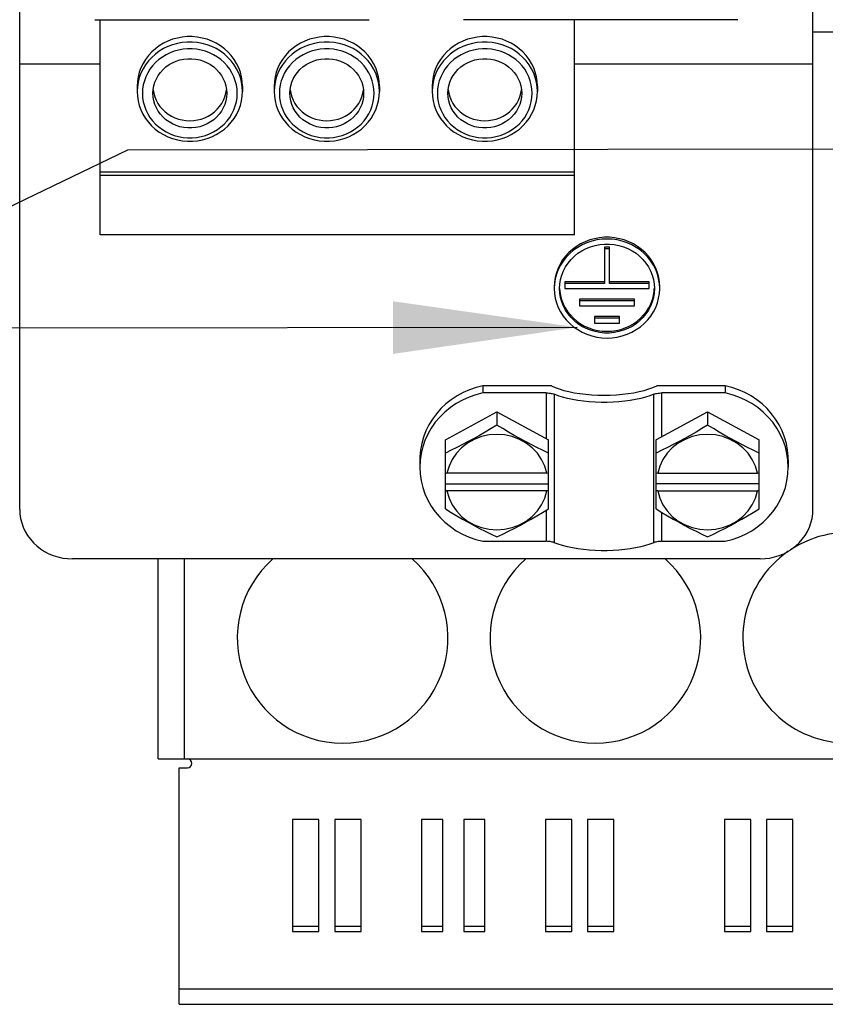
# Model space of a CAD drawing. Extents: x 0 to 594, y 0 to 420.
# Tile 4 of 53: x 69 to 85, y 154 to 173. Entities that reach past the tile are written whole.
import ezdxf

# ---------------------------------------------------------------- set-up
doc = ezdxf.new("R2010")
doc.units = 0
doc.header["$LTSCALE"] = 32.67
doc.layers.get('0').update_dxf_attribs({"linetype": 'CONTINUOUS'})

# ---------------------------------------------------------------- blocks, each defined once
blk = doc.blocks.new('EARTH_BL1', base_point=(73.168, 166.739))
at = {"color": 2, "linetype": 'CONTINUOUS'}
for p, q in [((71.388, 170.312), (64.343, 166.926)), ((94.423, 170.349), (71.388, 170.312)), ((79.928, 166.949), (59.91, 166.918))]:
    blk.add_line(p, q, dxfattribs=at)
blk.add_solid([(76.429, 166.444), (79.928, 166.949), (76.428, 167.444)], dxfattribs=at)

msp = doc.modelspace()

# ---------------------------------------------------------------- linework, layer by layer
at = {"color": 7, "linetype": 'CONTINUOUS'}
for p, q in [((69.343, 163.492), (69.343, 174.092)), ((84.403, 163.492), (84.403, 174.092)), ((70.771, 172.792), (75.975, 172.792)), ((70.873, 168.703), (70.873, 172.792)), ((82.975, 172.792), (77.771, 172.792)), ((79.873, 168.703), (79.873, 172.792)), ((84.873, 172.552), (84.403, 172.552)), ((70.873, 171.949), (69.343, 171.949)), ((84.403, 171.949), (79.873, 171.949)), ((71.573, 171.531), (71.573, 171.428)), ((71.577, 171.518), (71.573, 171.428)), ((71.591, 171.606), (71.577, 171.518)), ((73.573, 171.428), (73.568, 171.518)), ((73.573, 171.531), (73.573, 171.428)), ((74.173, 171.531), (74.173, 171.428)), ((74.177, 171.518), (74.173, 171.428)), ((74.191, 171.606), (74.177, 171.518)), ((76.173, 171.428), (76.168, 171.518)), ((76.173, 171.531), (76.173, 171.428)), ((77.173, 171.531), (77.173, 171.428)), ((77.177, 171.518), (77.173, 171.428)), ((77.191, 171.606), (77.177, 171.518)), ((79.173, 171.428), (79.168, 171.518)), ((79.173, 171.531), (79.173, 171.428)), ((71.877, 171.462), (71.888, 171.394)), ((73.257, 171.394), (73.269, 171.462)), ((74.477, 171.462), (74.488, 171.394)), ((75.857, 171.394), (75.869, 171.462)), ((77.477, 171.462), (77.488, 171.394)), ((78.857, 171.394), (78.869, 171.462)), ((70.873, 169.905), (79.873, 169.905)), ((70.873, 169.839), (79.873, 169.839)), ((79.873, 169.831), (70.873, 169.831)), ((79.873, 168.703), (70.873, 168.703)), ((80.543, 168.472), (80.443, 168.472)), ((80.443, 168.472), (80.443, 167.78)), ((80.543, 168.438), (80.443, 168.438)), ((80.543, 167.78), (80.543, 168.472)), ((79.497, 167.778), (79.493, 167.686)), ((80.443, 167.814), (79.693, 167.814)), ((79.693, 167.814), (79.693, 167.686)), ((80.443, 167.78), (79.693, 167.78)), ((81.293, 167.814), (80.543, 167.814)), ((81.293, 167.78), (80.543, 167.78)), ((81.293, 167.686), (81.293, 167.814)), ((79.693, 167.686), (81.293, 167.686)), ((81.013, 167.485), (79.973, 167.485)), ((79.973, 167.485), (79.973, 167.357)), ((81.013, 167.451), (79.973, 167.451)), ((81.013, 167.357), (81.013, 167.485)), ((79.973, 167.357), (81.013, 167.357)), ((80.733, 167.156), (80.253, 167.156)), ((80.253, 167.156), (80.253, 167.028)), ((80.733, 167.122), (80.253, 167.122)), ((80.253, 167.028), (80.733, 167.028)), ((80.733, 167.028), (80.733, 167.156)), ((79.437, 165.841), (78.137, 165.841)), ((78.137, 165.841), (78.137, 165.704)), ((79.336, 165.704), (78.137, 165.704)), ((79.336, 165.704), (79.336, 164.839)), ((82.736, 165.841), (81.437, 165.841)), ((82.736, 165.704), (81.537, 165.704)), ((81.537, 164.876), (81.537, 165.704)), ((82.736, 165.841), (82.736, 165.704)), ((79.492, 165.678), (79.492, 162.859)), ((81.381, 162.859), (81.381, 165.678)), ((77.425, 164.815), (78.403, 165.345)), ((78.403, 165.345), (79.381, 164.815)), ((78.403, 165.345), (78.403, 165.092)), ((81.432, 164.819), (82.403, 165.345)), ((82.403, 165.345), (83.381, 164.815)), ((82.403, 165.345), (82.403, 165.092)), ((77.425, 163.501), (77.425, 164.815)), ((79.381, 163.501), (79.381, 164.815)), ((81.432, 164.819), (81.425, 164.813)), ((81.425, 163.501), (81.425, 164.813)), ((83.381, 163.501), (83.381, 164.815)), ((76.939, 164.431), (76.939, 164.295)), ((83.935, 164.431), (83.935, 164.295)), ((77.425, 164.184), (77.455, 164.18)), ((79.35, 164.18), (77.455, 164.18)), ((79.35, 164.18), (79.381, 164.184)), ((81.425, 164.184), (81.455, 164.18)), ((81.455, 164.18), (83.35, 164.18)), ((83.35, 164.18), (83.381, 164.184)), ((77.425, 163.978), (79.381, 163.978)), ((77.455, 163.842), (77.425, 163.845)), ((79.35, 163.842), (77.455, 163.842)), ((79.381, 163.845), (79.35, 163.842)), ((83.381, 163.978), (81.425, 163.978)), ((81.455, 163.842), (81.425, 163.845)), ((81.455, 163.842), (83.35, 163.842)), ((83.381, 163.845), (83.35, 163.842)), ((79.336, 163.473), (79.336, 162.885)), ((81.537, 162.885), (81.537, 163.432)), ((78.137, 162.885), (79.336, 162.885)), ((81.537, 162.885), (82.736, 162.885)), ((83.403, 162.552), (70.343, 162.552)), ((71.973, 158.752), (71.973, 162.552)), ((72.473, 158.752), (72.473, 162.552)), ((71.973, 158.752), (107.773, 158.752)), ((72.373, 158.582), (72.526, 158.582)), ((72.373, 154.092), (72.373, 158.582)), ((75.023, 157.599), (74.523, 157.599)), ((74.523, 157.599), (74.523, 155.474)), ((75.023, 155.474), (75.023, 157.599)), ((75.823, 157.599), (75.323, 157.599)), ((75.323, 157.599), (75.323, 155.474)), ((75.823, 155.474), (75.823, 157.599)), ((77.373, 157.599), (76.973, 157.599)), ((76.973, 157.599), (76.973, 155.474)), ((77.373, 155.474), (77.373, 157.599)), ((78.173, 157.599), (77.773, 157.599)), ((77.773, 157.599), (77.773, 155.474)), ((78.173, 155.474), (78.173, 157.599)), ((79.823, 157.599), (79.323, 157.599)), ((79.323, 157.599), (79.323, 155.474)), ((79.823, 155.474), (79.823, 157.599)), ((80.623, 157.599), (80.123, 157.599)), ((80.123, 157.599), (80.123, 155.474)), ((80.623, 155.474), (80.623, 157.599)), ((83.223, 157.599), (82.723, 157.599)), ((82.723, 157.599), (82.723, 155.474)), ((83.223, 155.474), (83.223, 157.599)), ((84.023, 157.599), (83.523, 157.599)), ((83.523, 157.599), (83.523, 155.474)), ((84.023, 155.474), (84.023, 157.599)), ((74.523, 155.574), (75.023, 155.574)), ((74.523, 155.474), (75.023, 155.474)), ((75.323, 155.574), (75.823, 155.574)), ((75.323, 155.474), (75.823, 155.474)), ((76.973, 155.574), (77.373, 155.574)), ((76.973, 155.474), (77.373, 155.474)), ((77.773, 155.574), (78.173, 155.574)), ((77.773, 155.474), (78.173, 155.474)), ((79.323, 155.574), (79.823, 155.574)), ((79.323, 155.474), (79.823, 155.474)), ((80.123, 155.574), (80.623, 155.574)), ((80.123, 155.474), (80.623, 155.474)), ((82.723, 155.574), (83.223, 155.574)), ((82.723, 155.474), (83.223, 155.474)), ((83.523, 155.574), (84.023, 155.574)), ((83.523, 155.474), (84.023, 155.474)), ((72.373, 154.388), (107.373, 154.388)), ((72.373, 154.092), (107.373, 154.092))]:
    msp.add_line(p, q, dxfattribs=at)
for points in [[(73.573, 171.531), (73.568, 171.62), (73.555, 171.709), (73.532, 171.796), (73.501, 171.88), (73.461, 171.961), (73.414, 172.039), (73.359, 172.112), (73.296, 172.179), (73.228, 172.241), (73.153, 172.296), (73.073, 172.345), (72.988, 172.386), (72.9, 172.419), (72.808, 172.444), (72.715, 172.461), (72.62, 172.47), (72.525, 172.47), (72.43, 172.461), (72.337, 172.444), (72.246, 172.419), (72.157, 172.386), (72.073, 172.345), (71.993, 172.296), (71.918, 172.241), (71.849, 172.179), (71.787, 172.112), (71.731, 172.039), (71.684, 171.961), (71.644, 171.88), (71.613, 171.796), (71.591, 171.709), (71.577, 171.62), (71.573, 171.531)], [(76.173, 171.531), (76.168, 171.62), (76.155, 171.709), (76.132, 171.796), (76.101, 171.88), (76.061, 171.961), (76.014, 172.039), (75.959, 172.112), (75.896, 172.179), (75.828, 172.241), (75.753, 172.296), (75.673, 172.345), (75.588, 172.386), (75.5, 172.419), (75.408, 172.444), (75.315, 172.461), (75.22, 172.47), (75.125, 172.47), (75.03, 172.461), (74.937, 172.444), (74.846, 172.419), (74.757, 172.386), (74.673, 172.345), (74.593, 172.296), (74.518, 172.241), (74.449, 172.179), (74.387, 172.112), (74.331, 172.039), (74.284, 171.961), (74.244, 171.88), (74.213, 171.796), (74.191, 171.709), (74.177, 171.62), (74.173, 171.531)], [(79.173, 171.531), (79.168, 171.62), (79.155, 171.709), (79.132, 171.796), (79.101, 171.88), (79.061, 171.961), (79.014, 172.039), (78.959, 172.112), (78.896, 172.179), (78.828, 172.241), (78.753, 172.296), (78.673, 172.345), (78.588, 172.386), (78.5, 172.419), (78.408, 172.444), (78.315, 172.461), (78.22, 172.47), (78.125, 172.47), (78.03, 172.461), (77.937, 172.444), (77.846, 172.419), (77.757, 172.386), (77.673, 172.345), (77.593, 172.296), (77.518, 172.241), (77.449, 172.179), (77.387, 172.112), (77.331, 172.039), (77.284, 171.961), (77.244, 171.88), (77.213, 171.796), (77.191, 171.709), (77.177, 171.62), (77.173, 171.531)], [(73.568, 171.518), (73.555, 171.606), (73.532, 171.693), (73.501, 171.778), (73.461, 171.859), (73.414, 171.936), (73.359, 172.009), (73.296, 172.077), (73.228, 172.138), (73.153, 172.194), (73.073, 172.242), (72.988, 172.283), (72.9, 172.316), (72.808, 172.341), (72.715, 172.358), (72.62, 172.367), (72.525, 172.367), (72.43, 172.358), (72.337, 172.341), (72.246, 172.316), (72.157, 172.283), (72.073, 172.242), (71.993, 172.194), (71.918, 172.138), (71.849, 172.077), (71.787, 172.009), (71.731, 171.936), (71.684, 171.859), (71.644, 171.778), (71.613, 171.693), (71.591, 171.606)], [(73.473, 171.394), (73.469, 171.474), (73.456, 171.554), (73.436, 171.632), (73.408, 171.708), (73.373, 171.782), (73.33, 171.851), (73.28, 171.917), (73.224, 171.978), (73.162, 172.033), (73.095, 172.083), (73.023, 172.126), (72.947, 172.163), (72.867, 172.193), (72.785, 172.216), (72.701, 172.231), (72.615, 172.239), (72.53, 172.239), (72.445, 172.231), (72.36, 172.216), (72.278, 172.193), (72.199, 172.163), (72.123, 172.126), (72.051, 172.083), (71.983, 172.033), (71.921, 171.978), (71.865, 171.917), (71.816, 171.851), (71.773, 171.782), (71.737, 171.708), (71.709, 171.632), (71.689, 171.554), (71.677, 171.474), (71.673, 171.394)], [(76.168, 171.518), (76.155, 171.606), (76.132, 171.693), (76.101, 171.778), (76.061, 171.859), (76.014, 171.936), (75.959, 172.009), (75.896, 172.077), (75.828, 172.138), (75.753, 172.194), (75.673, 172.242), (75.588, 172.283), (75.5, 172.316), (75.408, 172.341), (75.315, 172.358), (75.22, 172.367), (75.125, 172.367), (75.03, 172.358), (74.937, 172.341), (74.846, 172.316), (74.757, 172.283), (74.673, 172.242), (74.593, 172.194), (74.518, 172.138), (74.449, 172.077), (74.387, 172.009), (74.331, 171.936), (74.284, 171.859), (74.244, 171.778), (74.213, 171.693), (74.191, 171.606)], [(76.073, 171.394), (76.069, 171.474), (76.056, 171.554), (76.036, 171.632), (76.008, 171.708), (75.973, 171.782), (75.93, 171.851), (75.88, 171.917), (75.824, 171.978), (75.762, 172.033), (75.695, 172.083), (75.623, 172.126), (75.547, 172.163), (75.467, 172.193), (75.385, 172.216), (75.301, 172.231), (75.215, 172.239), (75.13, 172.239), (75.045, 172.231), (74.96, 172.216), (74.878, 172.193), (74.799, 172.163), (74.723, 172.126), (74.651, 172.083), (74.583, 172.033), (74.521, 171.978), (74.465, 171.917), (74.416, 171.851), (74.373, 171.782), (74.337, 171.708), (74.309, 171.632), (74.289, 171.554), (74.277, 171.474), (74.273, 171.394)], [(79.168, 171.518), (79.155, 171.606), (79.132, 171.693), (79.101, 171.778), (79.061, 171.859), (79.014, 171.936), (78.959, 172.009), (78.896, 172.077), (78.828, 172.138), (78.753, 172.194), (78.673, 172.242), (78.588, 172.283), (78.5, 172.316), (78.408, 172.341), (78.315, 172.358), (78.22, 172.367), (78.125, 172.367), (78.03, 172.358), (77.937, 172.341), (77.846, 172.316), (77.757, 172.283), (77.673, 172.242), (77.593, 172.194), (77.518, 172.138), (77.449, 172.077), (77.387, 172.009), (77.331, 171.936), (77.284, 171.859), (77.244, 171.778), (77.213, 171.693), (77.191, 171.606)], [(79.073, 171.394), (79.069, 171.474), (79.056, 171.554), (79.036, 171.632), (79.008, 171.708), (78.973, 171.782), (78.93, 171.851), (78.88, 171.917), (78.824, 171.978), (78.762, 172.033), (78.695, 172.083), (78.623, 172.126), (78.547, 172.163), (78.467, 172.193), (78.385, 172.216), (78.301, 172.231), (78.215, 172.239), (78.13, 172.239), (78.045, 172.231), (77.96, 172.216), (77.878, 172.193), (77.799, 172.163), (77.723, 172.126), (77.651, 172.083), (77.583, 172.033), (77.521, 171.978), (77.465, 171.917), (77.416, 171.851), (77.373, 171.782), (77.337, 171.708), (77.309, 171.632), (77.289, 171.554), (77.277, 171.474), (77.273, 171.394)], [(71.873, 171.394), (71.877, 171.465), (71.889, 171.535), (71.909, 171.604), (71.937, 171.67), (71.973, 171.733), (72.015, 171.792), (72.064, 171.846), (72.119, 171.895), (72.18, 171.939), (72.245, 171.975), (72.314, 172.005), (72.385, 172.028), (72.459, 172.043), (72.535, 172.051), (72.611, 172.051), (72.686, 172.043), (72.76, 172.028), (72.832, 172.005), (72.901, 171.975), (72.965, 171.939), (73.026, 171.895), (73.081, 171.846), (73.13, 171.792), (73.172, 171.733), (73.208, 171.67), (73.236, 171.604), (73.256, 171.535), (73.269, 171.465), (73.273, 171.394)], [(74.473, 171.394), (74.477, 171.465), (74.489, 171.535), (74.509, 171.604), (74.537, 171.67), (74.573, 171.733), (74.615, 171.792), (74.664, 171.846), (74.719, 171.895), (74.78, 171.939), (74.845, 171.975), (74.914, 172.005), (74.985, 172.028), (75.059, 172.043), (75.135, 172.051), (75.211, 172.051), (75.286, 172.043), (75.36, 172.028), (75.432, 172.005), (75.501, 171.975), (75.565, 171.939), (75.626, 171.895), (75.681, 171.846), (75.73, 171.792), (75.772, 171.733), (75.808, 171.67), (75.836, 171.604), (75.856, 171.535), (75.869, 171.465), (75.873, 171.394)], [(77.473, 171.394), (77.477, 171.465), (77.489, 171.535), (77.509, 171.604), (77.537, 171.67), (77.573, 171.733), (77.615, 171.792), (77.664, 171.846), (77.719, 171.895), (77.78, 171.939), (77.845, 171.975), (77.914, 172.005), (77.985, 172.028), (78.059, 172.043), (78.135, 172.051), (78.211, 172.051), (78.286, 172.043), (78.36, 172.028), (78.432, 172.005), (78.501, 171.975), (78.565, 171.939), (78.626, 171.895), (78.681, 171.846), (78.73, 171.792), (78.772, 171.733), (78.808, 171.67), (78.836, 171.604), (78.856, 171.535), (78.869, 171.465), (78.873, 171.394)], [(71.573, 171.428), (71.577, 171.339), (71.591, 171.25), (71.613, 171.163), (71.644, 171.078), (71.683, 170.996), (71.731, 170.918), (71.786, 170.845), (71.848, 170.777), (71.917, 170.714), (71.992, 170.658), (72.072, 170.61), (72.157, 170.568), (72.245, 170.535), (72.337, 170.509), (72.431, 170.492), (72.526, 170.484), (72.622, 170.484), (72.717, 170.492), (72.81, 170.51), (72.902, 170.535), (72.99, 170.569), (73.074, 170.61), (73.154, 170.659), (73.229, 170.715), (73.298, 170.777), (73.36, 170.845), (73.415, 170.918), (73.462, 170.996), (73.502, 171.078), (73.532, 171.163), (73.555, 171.25), (73.568, 171.339), (73.573, 171.428)], [(71.673, 171.394), (71.677, 171.314), (71.689, 171.234), (71.709, 171.156), (71.737, 171.08), (71.773, 171.007), (71.816, 170.937), (71.865, 170.871), (71.921, 170.81), (71.983, 170.755), (72.051, 170.705), (72.123, 170.662), (72.199, 170.625), (72.278, 170.595), (72.36, 170.572), (72.445, 170.557), (72.53, 170.549), (72.615, 170.549), (72.701, 170.557), (72.785, 170.572), (72.867, 170.595), (72.947, 170.625), (73.023, 170.662), (73.095, 170.705), (73.162, 170.755), (73.224, 170.81), (73.28, 170.871), (73.33, 170.937), (73.373, 171.007), (73.408, 171.08), (73.436, 171.156), (73.456, 171.234), (73.469, 171.314), (73.473, 171.394)], [(73.273, 171.394), (73.269, 171.323), (73.256, 171.253), (73.236, 171.184), (73.208, 171.118), (73.172, 171.055), (73.13, 170.996), (73.081, 170.942), (73.026, 170.893), (72.965, 170.85), (72.901, 170.813), (72.832, 170.783), (72.76, 170.76), (72.686, 170.745), (72.611, 170.737), (72.535, 170.737), (72.459, 170.745), (72.385, 170.76), (72.314, 170.783), (72.245, 170.813), (72.18, 170.85), (72.119, 170.893), (72.064, 170.942), (72.015, 170.996), (71.973, 171.055), (71.937, 171.118), (71.909, 171.184), (71.889, 171.253), (71.877, 171.323), (71.873, 171.394)], [(71.888, 171.394), (71.907, 171.328), (71.933, 171.263), (71.966, 171.202), (72.006, 171.144), (72.052, 171.091), (72.104, 171.042), (72.161, 170.999), (72.223, 170.961), (72.288, 170.93), (72.356, 170.905), (72.427, 170.887), (72.499, 170.877), (72.573, 170.873), (72.646, 170.877), (72.718, 170.887), (72.789, 170.905), (72.857, 170.93), (72.923, 170.961), (72.984, 170.999), (73.041, 171.042), (73.093, 171.091), (73.139, 171.144), (73.179, 171.202), (73.212, 171.263), (73.238, 171.328), (73.257, 171.394)], [(74.173, 171.428), (74.177, 171.339), (74.191, 171.25), (74.213, 171.163), (74.244, 171.078), (74.283, 170.996), (74.331, 170.918), (74.386, 170.845), (74.448, 170.777), (74.517, 170.714), (74.592, 170.658), (74.672, 170.61), (74.757, 170.568), (74.845, 170.535), (74.937, 170.509), (75.031, 170.492), (75.126, 170.484), (75.222, 170.484), (75.317, 170.492), (75.41, 170.51), (75.502, 170.535), (75.59, 170.569), (75.674, 170.61), (75.754, 170.659), (75.829, 170.715), (75.898, 170.777), (75.96, 170.845), (76.015, 170.918), (76.062, 170.996), (76.102, 171.078), (76.132, 171.163), (76.155, 171.25), (76.168, 171.339), (76.173, 171.428)], [(74.273, 171.394), (74.277, 171.314), (74.289, 171.234), (74.309, 171.156), (74.337, 171.08), (74.373, 171.007), (74.416, 170.937), (74.465, 170.871), (74.521, 170.81), (74.583, 170.755), (74.651, 170.705), (74.723, 170.662), (74.799, 170.625), (74.878, 170.595), (74.96, 170.572), (75.045, 170.557), (75.13, 170.549), (75.215, 170.549), (75.301, 170.557), (75.385, 170.572), (75.467, 170.595), (75.547, 170.625), (75.623, 170.662), (75.695, 170.705), (75.762, 170.755), (75.824, 170.81), (75.88, 170.871), (75.93, 170.937), (75.973, 171.007), (76.008, 171.08), (76.036, 171.156), (76.056, 171.234), (76.069, 171.314), (76.073, 171.394)], [(75.873, 171.394), (75.869, 171.323), (75.856, 171.253), (75.836, 171.184), (75.808, 171.118), (75.772, 171.055), (75.73, 170.996), (75.681, 170.942), (75.626, 170.893), (75.565, 170.85), (75.501, 170.813), (75.432, 170.783), (75.36, 170.76), (75.286, 170.745), (75.211, 170.737), (75.135, 170.737), (75.059, 170.745), (74.985, 170.76), (74.914, 170.783), (74.845, 170.813), (74.78, 170.85), (74.719, 170.893), (74.664, 170.942), (74.615, 170.996), (74.573, 171.055), (74.537, 171.118), (74.509, 171.184), (74.489, 171.253), (74.477, 171.323), (74.473, 171.394)], [(74.488, 171.394), (74.507, 171.328), (74.533, 171.263), (74.566, 171.202), (74.606, 171.144), (74.652, 171.091), (74.704, 171.042), (74.761, 170.999), (74.823, 170.961), (74.888, 170.93), (74.956, 170.905), (75.027, 170.887), (75.099, 170.877), (75.173, 170.873), (75.246, 170.877), (75.318, 170.887), (75.389, 170.905), (75.457, 170.93), (75.523, 170.961), (75.584, 170.999), (75.641, 171.042), (75.693, 171.091), (75.739, 171.144), (75.779, 171.202), (75.812, 171.263), (75.838, 171.328), (75.857, 171.394)], [(77.173, 171.428), (77.177, 171.339), (77.191, 171.25), (77.213, 171.163), (77.244, 171.078), (77.283, 170.996), (77.331, 170.918), (77.386, 170.845), (77.448, 170.777), (77.517, 170.714), (77.592, 170.658), (77.672, 170.61), (77.757, 170.568), (77.845, 170.535), (77.937, 170.509), (78.031, 170.492), (78.126, 170.484), (78.222, 170.484), (78.317, 170.492), (78.41, 170.51), (78.502, 170.535), (78.59, 170.569), (78.674, 170.61), (78.754, 170.659), (78.829, 170.715), (78.898, 170.777), (78.96, 170.845), (79.015, 170.918), (79.062, 170.996), (79.102, 171.078), (79.132, 171.163), (79.155, 171.25), (79.168, 171.339), (79.173, 171.428)], [(77.273, 171.394), (77.277, 171.314), (77.289, 171.234), (77.309, 171.156), (77.337, 171.08), (77.373, 171.007), (77.416, 170.937), (77.465, 170.871), (77.521, 170.81), (77.583, 170.755), (77.651, 170.705), (77.723, 170.662), (77.799, 170.625), (77.878, 170.595), (77.96, 170.572), (78.045, 170.557), (78.13, 170.549), (78.215, 170.549), (78.301, 170.557), (78.385, 170.572), (78.467, 170.595), (78.547, 170.625), (78.623, 170.662), (78.695, 170.705), (78.762, 170.755), (78.824, 170.81), (78.88, 170.871), (78.93, 170.937), (78.973, 171.007), (79.008, 171.08), (79.036, 171.156), (79.056, 171.234), (79.069, 171.314), (79.073, 171.394)], [(78.873, 171.394), (78.869, 171.323), (78.856, 171.253), (78.836, 171.184), (78.808, 171.118), (78.772, 171.055), (78.73, 170.996), (78.681, 170.942), (78.626, 170.893), (78.565, 170.85), (78.501, 170.813), (78.432, 170.783), (78.36, 170.76), (78.286, 170.745), (78.211, 170.737), (78.135, 170.737), (78.059, 170.745), (77.985, 170.76), (77.914, 170.783), (77.845, 170.813), (77.78, 170.85), (77.719, 170.893), (77.664, 170.942), (77.615, 170.996), (77.573, 171.055), (77.537, 171.118), (77.509, 171.184), (77.489, 171.253), (77.477, 171.323), (77.473, 171.394)], [(77.488, 171.394), (77.507, 171.328), (77.533, 171.263), (77.566, 171.202), (77.606, 171.144), (77.652, 171.091), (77.704, 171.042), (77.761, 170.999), (77.823, 170.961), (77.888, 170.93), (77.956, 170.905), (78.027, 170.887), (78.099, 170.877), (78.173, 170.873), (78.246, 170.877), (78.318, 170.887), (78.389, 170.905), (78.457, 170.93), (78.523, 170.961), (78.584, 170.999), (78.641, 171.042), (78.693, 171.091), (78.739, 171.144), (78.779, 171.202), (78.812, 171.263), (78.838, 171.328), (78.857, 171.394)], [(81.493, 167.72), (81.488, 167.81), (81.475, 167.898), (81.452, 167.985), (81.421, 168.07), (81.381, 168.151), (81.334, 168.228), (81.279, 168.301), (81.216, 168.369), (81.148, 168.43), (81.073, 168.486), (80.993, 168.534), (80.908, 168.575), (80.82, 168.608), (80.728, 168.633), (80.635, 168.65), (80.54, 168.659), (80.445, 168.659), (80.35, 168.65), (80.257, 168.633), (80.166, 168.608), (80.077, 168.575), (79.993, 168.534), (79.913, 168.486), (79.838, 168.43), (79.769, 168.369), (79.707, 168.301), (79.651, 168.228), (79.604, 168.151), (79.564, 168.07), (79.533, 167.985), (79.511, 167.898), (79.497, 167.81), (79.493, 167.72)], [(81.493, 167.686), (81.488, 167.778), (81.473, 167.869), (81.45, 167.959), (81.417, 168.046), (81.375, 168.129), (81.324, 168.208), (81.266, 168.282), (81.2, 168.351), (81.127, 168.412), (81.048, 168.467), (80.964, 168.515), (80.875, 168.554), (80.783, 168.585), (80.688, 168.608), (80.591, 168.621), (80.493, 168.626), (80.395, 168.621), (80.298, 168.608), (80.202, 168.585), (80.11, 168.554), (80.021, 168.515), (79.937, 168.467), (79.858, 168.412), (79.786, 168.351), (79.72, 168.282), (79.661, 168.208), (79.611, 168.129), (79.569, 168.046), (79.536, 167.959), (79.512, 167.869), (79.497, 167.778)], [(79.593, 167.686), (79.597, 167.772), (79.611, 167.856), (79.634, 167.939), (79.666, 168.02), (79.706, 168.097), (79.754, 168.169), (79.81, 168.237), (79.873, 168.299), (79.942, 168.355), (80.017, 168.404), (80.096, 168.445), (80.18, 168.479), (80.267, 168.505), (80.356, 168.522), (80.447, 168.531), (80.538, 168.531), (80.629, 168.522), (80.718, 168.505), (80.805, 168.479), (80.889, 168.445), (80.969, 168.404), (81.044, 168.355), (81.113, 168.299), (81.176, 168.237), (81.231, 168.169), (81.28, 168.097), (81.32, 168.02), (81.351, 167.939), (81.374, 167.856), (81.388, 167.772), (81.393, 167.686)], [(79.493, 167.686), (79.497, 167.594), (79.512, 167.503), (79.536, 167.413), (79.569, 167.326), (79.611, 167.243), (79.661, 167.164), (79.72, 167.09), (79.786, 167.022), (79.858, 166.96), (79.937, 166.905), (80.021, 166.857), (80.11, 166.818), (80.202, 166.787), (80.298, 166.764), (80.395, 166.751), (80.493, 166.746), (80.591, 166.751), (80.688, 166.764), (80.783, 166.787), (80.875, 166.818), (80.964, 166.857), (81.048, 166.905), (81.127, 166.96), (81.2, 167.022), (81.266, 167.09), (81.324, 167.164), (81.375, 167.243), (81.417, 167.326), (81.45, 167.413), (81.473, 167.503), (81.488, 167.594), (81.493, 167.686)], [(81.393, 167.686), (81.388, 167.601), (81.374, 167.516), (81.351, 167.433), (81.32, 167.353), (81.28, 167.276), (81.231, 167.203), (81.176, 167.135), (81.113, 167.073), (81.044, 167.017), (80.969, 166.968), (80.889, 166.927), (80.805, 166.893), (80.718, 166.867), (80.629, 166.85), (80.538, 166.841), (80.447, 166.841), (80.356, 166.85), (80.267, 166.867), (80.18, 166.893), (80.096, 166.927), (80.017, 166.968), (79.942, 167.017), (79.873, 167.073), (79.81, 167.135), (79.754, 167.203), (79.706, 167.276), (79.666, 167.353), (79.634, 167.433), (79.611, 167.516), (79.597, 167.601), (79.593, 167.686)], [(79.594, 167.686), (79.597, 167.637), (79.61, 167.555), (79.631, 167.475), (79.661, 167.397), (79.699, 167.322), (79.744, 167.25), (79.797, 167.184), (79.856, 167.122), (79.922, 167.067), (79.993, 167.017), (80.068, 166.974), (80.148, 166.939), (80.231, 166.911), (80.317, 166.891), (80.404, 166.879), (80.493, 166.875), (80.581, 166.879), (80.668, 166.891), (80.754, 166.911), (80.837, 166.939), (80.917, 166.974), (80.993, 167.017), (81.064, 167.067), (81.129, 167.122), (81.188, 167.184), (81.241, 167.25), (81.286, 167.322), (81.324, 167.397), (81.354, 167.475), (81.375, 167.555), (81.388, 167.637), (81.391, 167.686)], [(78.137, 165.841), (78.008, 165.808), (77.882, 165.764), (77.761, 165.711), (77.646, 165.648), (77.537, 165.575), (77.434, 165.494), (77.34, 165.405), (77.254, 165.309), (77.178, 165.206), (77.111, 165.097), (77.055, 164.983), (77.009, 164.865), (76.975, 164.743), (76.952, 164.619), (76.94, 164.494), (76.939, 164.431)], [(78.137, 165.704), (78.004, 165.67), (77.874, 165.624), (77.75, 165.568), (77.631, 165.502), (77.519, 165.425), (77.415, 165.34), (77.319, 165.246), (77.233, 165.145), (77.157, 165.037), (77.091, 164.922), (77.037, 164.803), (76.994, 164.679), (76.963, 164.553), (76.945, 164.424), (76.939, 164.295)], [(79.336, 165.704), (79.362, 165.704), (79.387, 165.702), (79.411, 165.699), (79.434, 165.695), (79.455, 165.691), (79.475, 165.685), (79.492, 165.678)], [(79.437, 165.841), (79.508, 165.809), (79.587, 165.779), (79.675, 165.752), (79.77, 165.729), (79.871, 165.708), (79.978, 165.691), (80.089, 165.678), (80.203, 165.668), (80.319, 165.662), (80.437, 165.66), (80.554, 165.662), (80.671, 165.668), (80.785, 165.678), (80.896, 165.691), (81.002, 165.708), (81.103, 165.729), (81.198, 165.752), (81.286, 165.779), (81.366, 165.809), (81.437, 165.841)], [(81.381, 165.678), (81.398, 165.685), (81.418, 165.691), (81.439, 165.695), (81.462, 165.699), (81.487, 165.702), (81.512, 165.704), (81.537, 165.704)], [(83.935, 164.431), (83.933, 164.494), (83.922, 164.619), (83.898, 164.743), (83.864, 164.865), (83.818, 164.983), (83.762, 165.097), (83.695, 165.206), (83.619, 165.309), (83.533, 165.405), (83.439, 165.494), (83.337, 165.575), (83.227, 165.648), (83.112, 165.711), (82.991, 165.764), (82.865, 165.808), (82.736, 165.841)], [(83.935, 164.295), (83.928, 164.424), (83.91, 164.553), (83.879, 164.679), (83.836, 164.803), (83.782, 164.922), (83.716, 165.037), (83.64, 165.145), (83.554, 165.246), (83.458, 165.34), (83.354, 165.425), (83.242, 165.502), (83.124, 165.568), (82.999, 165.624), (82.87, 165.67), (82.736, 165.704)], [(81.381, 165.678), (81.306, 165.649), (81.223, 165.623), (81.133, 165.599), (81.036, 165.578), (80.935, 165.56), (80.829, 165.546), (80.719, 165.535), (80.607, 165.527), (80.494, 165.524), (80.38, 165.524), (80.266, 165.527), (80.154, 165.535), (80.045, 165.546), (79.939, 165.56), (79.837, 165.578), (79.741, 165.599), (79.651, 165.623), (79.568, 165.649), (79.492, 165.678)], [(78.403, 165.092), (78.291, 165.025), (78.183, 164.96), (78.075, 164.898), (77.968, 164.838), (77.86, 164.779), (77.752, 164.723), (77.644, 164.668), (77.536, 164.615), (77.425, 164.562)], [(79.381, 164.562), (79.269, 164.615), (79.161, 164.668), (79.053, 164.723), (78.946, 164.779), (78.838, 164.838), (78.73, 164.898), (78.622, 164.96), (78.514, 165.025), (78.403, 165.092)], [(82.403, 165.092), (82.291, 165.025), (82.183, 164.96), (82.075, 164.898), (81.968, 164.838), (81.86, 164.779), (81.752, 164.723), (81.644, 164.668), (81.536, 164.615), (81.425, 164.562)], [(83.381, 164.562), (83.269, 164.615), (83.161, 164.668), (83.053, 164.723), (82.946, 164.779), (82.838, 164.838), (82.73, 164.898), (82.622, 164.96), (82.514, 165.025), (82.403, 165.092)], [(79.35, 164.18), (79.311, 164.314), (79.251, 164.441), (79.171, 164.558), (79.073, 164.662), (78.959, 164.751), (78.832, 164.822), (78.694, 164.874), (78.55, 164.906), (78.403, 164.917), (78.255, 164.906), (78.111, 164.874), (77.974, 164.822), (77.846, 164.751), (77.732, 164.662), (77.634, 164.558), (77.554, 164.441), (77.494, 164.314), (77.455, 164.18)], [(83.35, 164.18), (83.311, 164.314), (83.251, 164.441), (83.171, 164.558), (83.073, 164.662), (82.959, 164.751), (82.832, 164.822), (82.694, 164.874), (82.55, 164.906), (82.403, 164.917), (82.255, 164.906), (82.111, 164.874), (81.974, 164.822), (81.846, 164.751), (81.732, 164.662), (81.634, 164.558), (81.554, 164.441), (81.494, 164.314), (81.455, 164.18)], [(76.939, 164.295), (76.945, 164.165), (76.963, 164.036), (76.994, 163.91), (77.037, 163.786), (77.091, 163.667), (77.157, 163.552), (77.233, 163.444), (77.319, 163.343), (77.415, 163.249), (77.519, 163.164), (77.631, 163.087), (77.75, 163.021), (77.874, 162.965), (78.004, 162.919), (78.137, 162.885)], [(82.736, 162.885), (82.87, 162.919), (82.999, 162.965), (83.124, 163.021), (83.242, 163.087), (83.354, 163.164), (83.458, 163.249), (83.554, 163.343), (83.64, 163.444), (83.716, 163.552), (83.782, 163.667), (83.836, 163.786), (83.879, 163.91), (83.91, 164.036), (83.928, 164.165), (83.935, 164.295)], [(77.455, 163.842), (77.494, 163.707), (77.554, 163.58), (77.634, 163.463), (77.732, 163.359), (77.846, 163.27), (77.974, 163.199), (78.111, 163.147), (78.255, 163.115), (78.403, 163.104), (78.55, 163.115), (78.694, 163.147), (78.832, 163.199), (78.959, 163.27), (79.073, 163.359), (79.171, 163.463), (79.251, 163.58), (79.311, 163.707), (79.35, 163.842)], [(81.455, 163.842), (81.494, 163.707), (81.554, 163.58), (81.634, 163.463), (81.732, 163.359), (81.846, 163.27), (81.974, 163.199), (82.111, 163.147), (82.255, 163.115), (82.403, 163.104), (82.55, 163.115), (82.694, 163.147), (82.832, 163.199), (82.959, 163.27), (83.073, 163.359), (83.171, 163.463), (83.251, 163.58), (83.311, 163.707), (83.35, 163.842)], [(69.343, 163.492), (69.347, 163.405), (69.36, 163.319), (69.381, 163.235), (69.41, 163.152), (69.447, 163.073), (69.492, 162.997), (69.545, 162.925), (69.604, 162.859), (69.669, 162.797), (69.74, 162.742), (69.816, 162.693), (69.897, 162.65), (69.981, 162.615), (70.069, 162.588), (70.159, 162.568), (70.25, 162.556), (70.343, 162.552)], [(77.425, 163.501), (77.536, 163.433), (77.644, 163.369), (77.752, 163.306), (77.86, 163.246), (77.968, 163.187), (78.075, 163.131), (78.183, 163.076), (78.291, 163.023), (78.403, 162.97)], [(78.403, 162.97), (78.514, 163.023), (78.622, 163.076), (78.73, 163.131), (78.838, 163.187), (78.946, 163.246), (79.053, 163.306), (79.161, 163.369), (79.269, 163.433), (79.381, 163.501)], [(81.425, 163.501), (81.536, 163.433), (81.644, 163.369), (81.752, 163.306), (81.86, 163.246), (81.968, 163.187), (82.075, 163.131), (82.183, 163.076), (82.291, 163.023), (82.403, 162.97)], [(82.403, 162.97), (82.514, 163.023), (82.622, 163.076), (82.73, 163.131), (82.838, 163.187), (82.946, 163.246), (83.053, 163.306), (83.161, 163.369), (83.269, 163.433), (83.381, 163.501)], [(83.403, 162.552), (83.495, 162.556), (83.586, 162.568), (83.676, 162.588), (83.764, 162.615), (83.848, 162.65), (83.929, 162.693), (84.005, 162.742), (84.076, 162.797), (84.142, 162.859), (84.201, 162.925), (84.253, 162.997), (84.298, 163.073), (84.335, 163.152), (84.364, 163.235), (84.386, 163.319), (84.398, 163.405), (84.403, 163.492)], [(79.492, 162.859), (79.475, 162.866), (79.455, 162.871), (79.434, 162.876), (79.411, 162.88), (79.387, 162.883), (79.362, 162.884), (79.336, 162.885)], [(81.537, 162.885), (81.512, 162.884), (81.487, 162.883), (81.462, 162.88), (81.439, 162.876), (81.418, 162.871), (81.398, 162.866), (81.381, 162.859)], [(81.381, 162.859), (81.306, 162.83), (81.223, 162.803), (81.133, 162.78), (81.036, 162.759), (80.935, 162.741), (80.829, 162.727), (80.719, 162.716), (80.607, 162.708), (80.494, 162.705), (80.38, 162.705), (80.266, 162.708), (80.154, 162.716), (80.045, 162.727), (79.939, 162.741), (79.837, 162.759), (79.741, 162.78), (79.651, 162.803), (79.568, 162.83), (79.492, 162.859)]]:
    msp.add_lwpolyline(points, dxfattribs=at)
for centre, radius, start, end in [((85.073, 161.052), 2, 124.7582, 123.3312), ((75.473, 161.052), 2, 131.3572, 48.6428), ((80.273, 161.052), 2, 131.3572, 48.6428), ((72.526, 158.667), 0.0849, 270, 90)]:
    msp.add_arc(centre, radius, start, end, dxfattribs=at)

# ---------------------------------------------------------------- block references
at = {"color": 2, "linetype": 'CONTINUOUS'}
msp.add_blockref('EARTH_BL1', (73.168, 166.739), dxfattribs=at)

doc.saveas('drawing.dxf')
